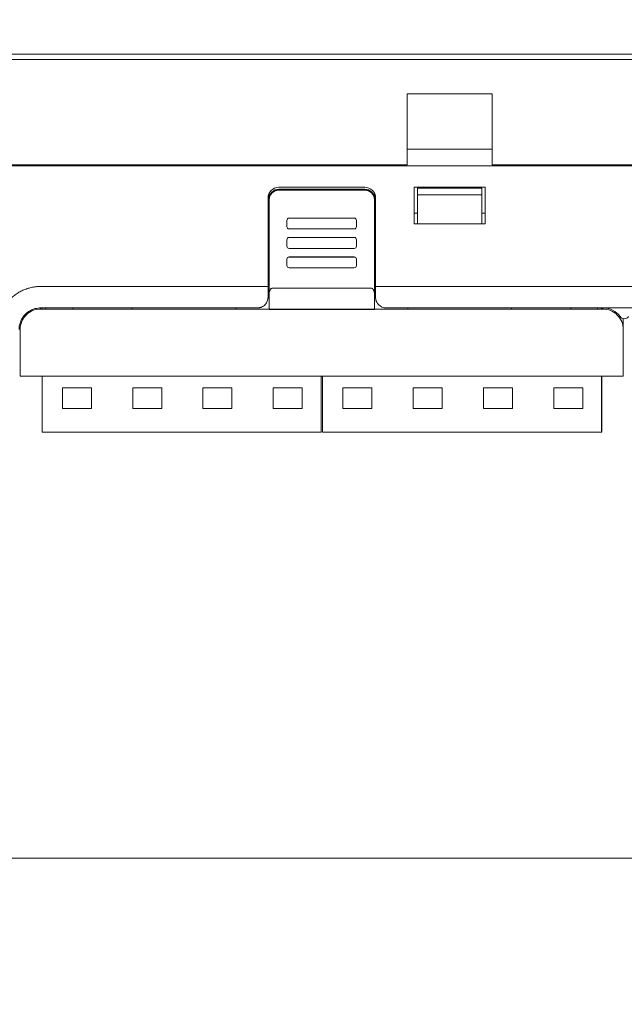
# Model space of a CAD drawing. Header units: millimetres. Extents: x -1114 to 1396, y -630 to 631.
# Tile 206 of 256: x -950 to -894, y 316 to 407. Entities that reach past the tile are written whole.
import ezdxf

# ---------------------------------------------------------------- set-up
doc = ezdxf.new("R2010")
doc.units = ezdxf.units.MM
doc.header["$MEASUREMENT"] = 0

msp = doc.modelspace()

# ---------------------------------------------------------------- linework, layer by layer
at = {"lineweight": 18}
for points, knots in [([(1038.9843, -629.7647), (1038.9843, -629.7647), (-1111.4882, -629.7647), (-1111.4882, -629.7647), (-1111.4882, -629.7647), (-1111.4882, -629.7647), (-1111.4882, 630.7883), (-1111.4882, 630.7883), (-1111.4882, 630.7883), (-1111.4882, 630.7883), (1038.9843, 630.7883), (1038.9843, 630.7883)], [0, 0, 0, 0, 0.3333333, 0.3333333, 0.3333333, 0.3333333, 0.6666667, 0.6666667, 0.6666667, 0.6666667, 1, 1, 1, 1]), ([(-926.3219, 391.4451), (-926.5606, 391.4451), (-926.7895, 391.3504), (-926.9583, 391.1819), (-926.9583, 391.1819), (-927.1271, 391.0133), (-927.2219, 390.7847), (-927.2219, 390.5463)], [0, 0, 0, 0, 0.5, 0.5, 0.5, 0.5, 1, 1, 1, 1]), ([(-927.2219, 390.4719), (-927.2219, 390.5313), (-927.2161, 390.5896), (-927.2046, 390.647), (-927.2046, 390.647), (-927.1989, 390.6757), (-927.1918, 390.7042), (-927.1833, 390.7324), (-927.1833, 390.7324), (-927.1747, 390.7606), (-927.1647, 390.7887), (-927.1534, 390.8159), (-927.1534, 390.8159), (-927.1308, 390.8703), (-927.1032, 390.9219), (-927.0706, 390.9707), (-927.0706, 390.9707), (-927.0624, 390.9829), (-927.054, 390.9949), (-927.0452, 391.0068), (-927.0452, 391.0068), (-927.0364, 391.0187), (-927.0272, 391.0304), (-927.0178, 391.0418), (-927.0178, 391.0418), (-926.999, 391.0647), (-926.9792, 391.0865), (-926.9585, 391.1072), (-926.9585, 391.1072), (-926.917, 391.1487), (-926.8718, 391.1859), (-926.8226, 391.2188), (-926.8226, 391.2188), (-926.8103, 391.227), (-926.7978, 391.2349), (-926.7851, 391.2425), (-926.7851, 391.2425), (-926.7724, 391.2502), (-926.7595, 391.2574), (-926.7466, 391.2644), (-926.7466, 391.2644), (-926.7206, 391.2782), (-926.6941, 391.2908), (-926.667, 391.302), (-926.667, 391.302), (-926.64, 391.3132), (-926.6124, 391.3231), (-926.5842, 391.3317), (-926.5842, 391.3317), (-926.5702, 391.336), (-926.556, 391.3399), (-926.5416, 391.3435), (-926.5416, 391.3435), (-926.5273, 391.3471), (-926.5128, 391.3504), (-926.4982, 391.3533), (-926.4982, 391.3533), (-926.4401, 391.3649), (-926.3813, 391.3707), (-926.3219, 391.3707)], [0, 0, 0, 0, 0.0666667, 0.0666667, 0.0666667, 0.0666667, 0.1333333, 0.1333333, 0.1333333, 0.1333333, 0.2, 0.2, 0.2, 0.2, 0.2666667, 0.2666667, 0.2666667, 0.2666667, 0.3333333, 0.3333333, 0.3333333, 0.3333333, 0.4, 0.4, 0.4, 0.4, 0.4666667, 0.4666667, 0.4666667, 0.4666667, 0.5333333, 0.5333333, 0.5333333, 0.5333333, 0.6, 0.6, 0.6, 0.6, 0.6666667, 0.6666667, 0.6666667, 0.6666667, 0.7333333, 0.7333333, 0.7333333, 0.7333333, 0.8, 0.8, 0.8, 0.8, 0.8666667, 0.8666667, 0.8666667, 0.8666667, 0.9333333, 0.9333333, 0.9333333, 0.9333333, 1, 1, 1, 1]), ([(-917.3003, 390.6286), (-917.3003, 390.8938), (-917.4057, 391.1481), (-917.5932, 391.3357), (-917.5932, 391.3357), (-917.7808, 391.5232), (-918.0351, 391.6286), (-918.3003, 391.6286)], [0, 0, 0, 0, 0.5, 0.5, 0.5, 0.5, 1, 1, 1, 1]), ([(-917.4003, 390.5463), (-917.4003, 390.7847), (-917.4952, 391.0133), (-917.6639, 391.1819), (-917.6639, 391.1819), (-917.8327, 391.3504), (-918.0616, 391.4451), (-918.3003, 391.4451)], [0, 0, 0, 0, 0.5, 0.5, 0.5, 0.5, 1, 1, 1, 1]), ([(-918.3003, 391.3707), (-918.2409, 391.3707), (-918.1825, 391.3649), (-918.125, 391.3535), (-918.125, 391.3535), (-918.0963, 391.3478), (-918.0678, 391.3407), (-918.0395, 391.3321), (-918.0395, 391.3321), (-918.0112, 391.3236), (-917.9832, 391.3136), (-917.9559, 391.3023), (-917.9559, 391.3023), (-917.9015, 391.2798), (-917.8498, 391.2522), (-917.8009, 391.2196), (-917.8009, 391.2196), (-917.7887, 391.2115), (-917.7766, 391.203), (-917.7647, 391.1942), (-917.7647, 391.1942), (-917.7529, 391.1855), (-917.7411, 391.1763), (-917.7297, 391.1669), (-917.7297, 391.1669), (-917.7067, 391.1482), (-917.6849, 391.1284), (-917.6642, 391.1077), (-917.6642, 391.1077), (-917.6227, 391.0663), (-917.5854, 391.0211), (-917.5525, 390.972), (-917.5525, 390.972), (-917.5443, 390.9597), (-917.5363, 390.9472), (-917.5287, 390.9345), (-917.5287, 390.9345), (-917.5211, 390.9218), (-917.5138, 390.909), (-917.5068, 390.896), (-917.5068, 390.896), (-917.4929, 390.8701), (-917.4804, 390.8436), (-917.4691, 390.8166), (-917.4691, 390.8166), (-917.4579, 390.7896), (-917.448, 390.7621), (-917.4394, 390.7339), (-917.4394, 390.7339), (-917.4351, 390.7199), (-917.4312, 390.7057), (-917.4276, 390.6914), (-917.4276, 390.6914), (-917.424, 390.677), (-917.4207, 390.6625), (-917.4178, 390.648), (-917.4178, 390.648), (-917.4062, 390.59), (-917.4003, 390.5313), (-917.4003, 390.4719)], [0, 0, 0, 0, 0.0666667, 0.0666667, 0.0666667, 0.0666667, 0.1333333, 0.1333333, 0.1333333, 0.1333333, 0.2, 0.2, 0.2, 0.2, 0.2666667, 0.2666667, 0.2666667, 0.2666667, 0.3333333, 0.3333333, 0.3333333, 0.3333333, 0.4, 0.4, 0.4, 0.4, 0.4666667, 0.4666667, 0.4666667, 0.4666667, 0.5333333, 0.5333333, 0.5333333, 0.5333333, 0.6, 0.6, 0.6, 0.6, 0.6666667, 0.6666667, 0.6666667, 0.6666667, 0.7333333, 0.7333333, 0.7333333, 0.7333333, 0.8, 0.8, 0.8, 0.8, 0.8666667, 0.8666667, 0.8666667, 0.8666667, 0.9333333, 0.9333333, 0.9333333, 0.9333333, 1, 1, 1, 1]), ([(-925.3681, 388.7461), (-925.4211, 388.7461), (-925.472, 388.7251), (-925.5095, 388.6876), (-925.5095, 388.6876), (-925.547, 388.6501), (-925.5681, 388.5993), (-925.5681, 388.5464)], [0, 0, 0, 0, 0.5, 0.5, 0.5, 0.5, 1, 1, 1, 1]), ([(-919.0933, 388.5464), (-919.0933, 388.5993), (-919.1144, 388.6501), (-919.1519, 388.6876), (-919.1519, 388.6876), (-919.1894, 388.7251), (-919.2402, 388.7461), (-919.2933, 388.7461)], [0, 0, 0, 0, 0.5, 0.5, 0.5, 0.5, 1, 1, 1, 1]), ([(-925.5681, 387.9472), (-925.5681, 387.8942), (-925.547, 387.8434), (-925.5095, 387.806), (-925.5095, 387.806), (-925.472, 387.7685), (-925.4211, 387.7475), (-925.3681, 387.7475)], [0, 0, 0, 0, 0.5, 0.5, 0.5, 0.5, 1, 1, 1, 1]), ([(-919.2933, 387.7475), (-919.2402, 387.7475), (-919.1894, 387.7685), (-919.1519, 387.806), (-919.1519, 387.806), (-919.1144, 387.8434), (-919.0933, 387.8942), (-919.0933, 387.9472)], [0, 0, 0, 0, 0.5, 0.5, 0.5, 0.5, 1, 1, 1, 1]), ([(-925.368, 386.9558), (-925.4211, 386.9558), (-925.472, 386.9348), (-925.5095, 386.8973), (-925.5095, 386.8973), (-925.547, 386.8599), (-925.5681, 386.8091), (-925.5681, 386.7561)], [0, 0, 0, 0, 0.5, 0.5, 0.5, 0.5, 1, 1, 1, 1]), ([(-925.3681, 386.9392), (-925.4211, 386.9392), (-925.472, 386.9181), (-925.5095, 386.8807), (-925.5095, 386.8807), (-925.547, 386.8432), (-925.5681, 386.7924), (-925.5681, 386.7394)], [0, 0, 0, 0, 0.5, 0.5, 0.5, 0.5, 1, 1, 1, 1]), ([(-925.5681, 386.1402), (-925.5681, 386.0873), (-925.547, 386.0365), (-925.5095, 385.999), (-925.5095, 385.999), (-925.472, 385.9616), (-925.4211, 385.9405), (-925.3681, 385.9405)], [0, 0, 0, 0, 0.5, 0.5, 0.5, 0.5, 1, 1, 1, 1]), ([(-919.0933, 386.7394), (-919.0933, 386.7924), (-919.1144, 386.8432), (-919.1519, 386.8807), (-919.1519, 386.8807), (-919.1894, 386.9181), (-919.2402, 386.9392), (-919.2933, 386.9392)], [0, 0, 0, 0, 0.5, 0.5, 0.5, 0.5, 1, 1, 1, 1]), ([(-919.2933, 385.9405), (-919.2402, 385.9405), (-919.1894, 385.9616), (-919.1519, 385.999), (-919.1519, 385.999), (-919.1144, 386.0365), (-919.0933, 386.0873), (-919.0933, 386.1402)], [0, 0, 0, 0, 0.5, 0.5, 0.5, 0.5, 1, 1, 1, 1]), ([(-925.3681, 385.1489), (-925.4211, 385.1489), (-925.472, 385.1278), (-925.5095, 385.0904), (-925.5095, 385.0904), (-925.547, 385.0529), (-925.5681, 385.0021), (-925.5681, 384.9492)], [0, 0, 0, 0, 0.5, 0.5, 0.5, 0.5, 1, 1, 1, 1]), ([(-925.3681, 385.1322), (-925.4211, 385.1322), (-925.472, 385.1112), (-925.5095, 385.0737), (-925.5095, 385.0737), (-925.547, 385.0362), (-925.5681, 384.9854), (-925.5681, 384.9325)], [0, 0, 0, 0, 0.5, 0.5, 0.5, 0.5, 1, 1, 1, 1]), ([(-925.5681, 384.3333), (-925.5681, 384.2803), (-925.547, 384.2295), (-925.5095, 384.1921), (-925.5095, 384.1921), (-925.472, 384.1546), (-925.4211, 384.1336), (-925.3681, 384.1336)], [0, 0, 0, 0, 0.5, 0.5, 0.5, 0.5, 1, 1, 1, 1]), ([(-919.0933, 384.9325), (-919.0933, 384.9854), (-919.1144, 385.0362), (-919.1519, 385.0737), (-919.1519, 385.0737), (-919.1894, 385.1112), (-919.2402, 385.1322), (-919.2933, 385.1322)], [0, 0, 0, 0, 0.5, 0.5, 0.5, 0.5, 1, 1, 1, 1]), ([(-919.2933, 384.1336), (-919.2402, 384.1336), (-919.1894, 384.1546), (-919.1519, 384.1921), (-919.1519, 384.1921), (-919.1144, 384.2295), (-919.0933, 384.2803), (-919.0933, 384.3333)], [0, 0, 0, 0, 0.5, 0.5, 0.5, 0.5, 1, 1, 1, 1]), ([(-952.4533, 379.1396), (-952.4272, 379.2766), (-952.394, 379.411), (-952.3541, 379.5429), (-952.3541, 379.5429), (-952.3142, 379.6748), (-952.2676, 379.8042), (-952.2145, 379.9312), (-952.2145, 379.9312), (-952.1613, 380.0581), (-952.1015, 380.1826), (-952.035, 380.3045), (-952.035, 380.3045), (-952.0017, 380.3654), (-951.9666, 380.4259), (-951.9303, 380.4851), (-951.9303, 380.4851), (-951.8939, 380.5442), (-951.8561, 380.6022), (-951.8169, 380.6591), (-951.8169, 380.6591), (-951.6602, 380.8865), (-951.4815, 381.0955), (-951.2807, 381.2861), (-951.2807, 381.2861), (-951.2305, 381.3337), (-951.1789, 381.3802), (-951.1259, 381.4255), (-951.1259, 381.4255), (-951.0729, 381.4708), (-951.0189, 381.5146), (-950.964, 381.5568), (-950.964, 381.5568), (-950.8543, 381.6412), (-950.7408, 381.7195), (-950.6238, 381.7918), (-950.6238, 381.7918), (-950.5067, 381.864), (-950.3861, 381.9302), (-950.2617, 381.9903), (-950.2617, 381.9903), (-950.1996, 382.0203), (-950.1364, 382.0487), (-950.0724, 382.0756), (-950.0724, 382.0756), (-950.0083, 382.1025), (-949.9432, 382.1278), (-949.8778, 382.1512), (-949.8778, 382.1512), (-949.7469, 382.1981), (-949.6147, 382.2379), (-949.481, 382.2708), (-949.481, 382.2708), (-949.3474, 382.3037), (-949.2123, 382.3298), (-949.0759, 382.3491), (-949.0759, 382.3491), (-949.0418, 382.3539), (-949.0076, 382.3583), (-948.9733, 382.3622), (-948.9733, 382.3622), (-948.939, 382.3661), (-948.9046, 382.3694), (-948.8701, 382.3722), (-948.8701, 382.3722), (-948.801, 382.3777), (-948.7316, 382.3812), (-948.6618, 382.3835), (-948.6618, 382.3835), (-948.5921, 382.3857), (-948.5224, 382.3867), (-948.4526, 382.3873), (-948.4526, 382.3873), (-948.3829, 382.3878), (-948.3131, 382.3879), (-948.2434, 382.3878), (-948.2434, 382.3878), (-948.1737, 382.3877), (-948.1039, 382.3874), (-948.0342, 382.3871), (-948.0342, 382.3871), (-947.9644, 382.3867), (-947.8947, 382.3865), (-947.825, 382.3864), (-947.825, 382.3864), (-947.6855, 382.3862), (-947.546, 382.3862), (-947.4065, 382.3862), (-947.4065, 382.3862), (-945.1749, 382.3863), (-942.9433, 382.3864), (-940.7117, 382.3864), (-940.7117, 382.3864), (-936.2484, 382.3866), (-931.7851, 382.3867), (-927.3219, 382.3867)], [0, 0, 0, 0, 0.0416667, 0.0416667, 0.0416667, 0.0416667, 0.0833333, 0.0833333, 0.0833333, 0.0833333, 0.125, 0.125, 0.125, 0.125, 0.1666667, 0.1666667, 0.1666667, 0.1666667, 0.2083333, 0.2083333, 0.2083333, 0.2083333, 0.25, 0.25, 0.25, 0.25, 0.2916667, 0.2916667, 0.2916667, 0.2916667, 0.3333333, 0.3333333, 0.3333333, 0.3333333, 0.375, 0.375, 0.375, 0.375, 0.4166667, 0.4166667, 0.4166667, 0.4166667, 0.4583333, 0.4583333, 0.4583333, 0.4583333, 0.5, 0.5, 0.5, 0.5, 0.5416667, 0.5416667, 0.5416667, 0.5416667, 0.5833333, 0.5833333, 0.5833333, 0.5833333, 0.625, 0.625, 0.625, 0.625, 0.6666667, 0.6666667, 0.6666667, 0.6666667, 0.7083333, 0.7083333, 0.7083333, 0.7083333, 0.75, 0.75, 0.75, 0.75, 0.7916667, 0.7916667, 0.7916667, 0.7916667, 0.8333333, 0.8333333, 0.8333333, 0.8333333, 0.875, 0.875, 0.875, 0.875, 0.9166667, 0.9166667, 0.9166667, 0.9166667, 0.9583333, 0.9583333, 0.9583333, 0.9583333, 1, 1, 1, 1]), ([(-926.9219, 382.2256), (-926.9324, 382.225), (-926.9429, 382.2243), (-926.9532, 382.2224), (-926.9532, 382.2224), (-926.9638, 382.2204), (-926.9741, 382.2171), (-926.984, 382.213), (-926.984, 382.213), (-926.9947, 382.2085), (-927.0048, 382.2032), (-927.0143, 382.1972), (-927.0143, 382.1972), (-927.0269, 382.1893), (-927.0386, 382.1801), (-927.0494, 382.1703), (-927.0494, 382.1703), (-927.0614, 382.1593), (-927.0724, 382.1474), (-927.0824, 382.135), (-927.0824, 382.135), (-927.1203, 382.0884), (-927.1463, 382.0349), (-927.1664, 381.9802), (-927.1664, 381.9802), (-927.1857, 381.9277), (-927.1997, 381.8741), (-927.208, 381.8198), (-927.208, 381.8198), (-927.217, 381.7611), (-927.2195, 381.7016), (-927.2219, 381.6421)], [0, 0, 0, 0, 0.125, 0.125, 0.125, 0.125, 0.25, 0.25, 0.25, 0.25, 0.375, 0.375, 0.375, 0.375, 0.5, 0.5, 0.5, 0.5, 0.625, 0.625, 0.625, 0.625, 0.75, 0.75, 0.75, 0.75, 0.875, 0.875, 0.875, 0.875, 1, 1, 1, 1]), ([(-917.4003, 381.6422), (-917.4003, 381.6996), (-917.4046, 381.7564), (-917.4134, 381.8125), (-917.4134, 381.8125), (-917.4178, 381.8405), (-917.4233, 381.8684), (-917.4302, 381.8961), (-917.4302, 381.8961), (-917.4371, 381.9237), (-917.4453, 381.9512), (-917.4551, 381.9784), (-917.4551, 381.9784), (-917.4601, 381.992), (-917.4654, 382.0056), (-917.4713, 382.019), (-917.4713, 382.019), (-917.4771, 382.0325), (-917.4835, 382.0459), (-917.4904, 382.0591), (-917.4904, 382.0591), (-917.4973, 382.0722), (-917.5048, 382.0851), (-917.5129, 382.0977), (-917.5129, 382.0977), (-917.521, 382.1104), (-917.5298, 382.1227), (-917.5393, 382.1345), (-917.5393, 382.1345), (-917.5489, 382.1463), (-917.5591, 382.1576), (-917.5704, 382.1681), (-917.5704, 382.1681), (-917.5761, 382.1734), (-917.582, 382.1785), (-917.5882, 382.1834), (-917.5882, 382.1834), (-917.5944, 382.1882), (-917.6009, 382.1928), (-917.6076, 382.1971), (-917.6076, 382.1971), (-917.6143, 382.2013), (-917.6213, 382.2052), (-917.6286, 382.2087), (-917.6286, 382.2087), (-917.6359, 382.2122), (-917.6435, 382.2153), (-917.6513, 382.2178), (-917.6513, 382.2178), (-917.6591, 382.2203), (-917.6671, 382.2223), (-917.6753, 382.2236), (-917.6753, 382.2236), (-917.6835, 382.225), (-917.6919, 382.2257), (-917.7003, 382.2257)], [0, 0, 0, 0, 0.0714286, 0.0714286, 0.0714286, 0.0714286, 0.1428571, 0.1428571, 0.1428571, 0.1428571, 0.2142857, 0.2142857, 0.2142857, 0.2142857, 0.2857143, 0.2857143, 0.2857143, 0.2857143, 0.3571429, 0.3571429, 0.3571429, 0.3571429, 0.4285714, 0.4285714, 0.4285714, 0.4285714, 0.5, 0.5, 0.5, 0.5, 0.5714286, 0.5714286, 0.5714286, 0.5714286, 0.6428571, 0.6428571, 0.6428571, 0.6428571, 0.7142857, 0.7142857, 0.7142857, 0.7142857, 0.7857143, 0.7857143, 0.7857143, 0.7857143, 0.8571429, 0.8571429, 0.8571429, 0.8571429, 0.9285714, 0.9285714, 0.9285714, 0.9285714, 1, 1, 1, 1]), ([(-917.4003, 381.6422), (-917.4003, 381.1885), (-917.4003, 380.7349), (-917.4003, 380.2811), (-917.4003, 380.2811), (-917.4003, 380.2811), (-917.4003, 380.2811), (-917.4003, 380.2811)], [0, 0, 0, 0, 0.5, 0.5, 0.5, 0.5, 1, 1, 1, 1]), ([(-917.3003, 381.3869), (-917.3003, 381.3925), (-917.3003, 381.398), (-917.3003, 381.4036), (-917.3003, 381.4036), (-917.3003, 381.7311), (-917.3003, 382.0585), (-917.3003, 382.386)], [0, 0, 0, 0, 0.5, 0.5, 0.5, 0.5, 1, 1, 1, 1]), ([(-928.3219, 380.3869), (-928.2941, 380.3875), (-928.2663, 380.3881), (-928.2387, 380.3902), (-928.2387, 380.3902), (-928.2113, 380.3923), (-928.184, 380.3958), (-928.1569, 380.4003), (-928.1569, 380.4003), (-928.1299, 380.4049), (-928.103, 380.4105), (-928.0766, 380.4172), (-928.0766, 380.4172), (-928.0499, 380.424), (-928.0235, 380.4319), (-927.9976, 380.4408), (-927.9976, 380.4408), (-927.9713, 380.4499), (-927.9454, 380.46), (-927.9201, 380.4711), (-927.9201, 380.4711), (-927.8586, 380.4981), (-927.8001, 380.531), (-927.7462, 380.5689), (-927.7462, 380.5689), (-927.6911, 380.6077), (-927.6408, 380.6517), (-927.5955, 380.6996), (-927.5955, 380.6996), (-927.5511, 380.7465), (-927.5115, 380.7971), (-927.4776, 380.8506), (-927.4776, 380.8506), (-927.4431, 380.905), (-927.4145, 380.9623), (-927.3911, 381.0214), (-927.3911, 381.0214), (-927.3679, 381.0798), (-927.3499, 381.1399), (-927.3392, 381.2008), (-927.3392, 381.2008), (-927.3284, 381.2623), (-927.3252, 381.3246), (-927.3219, 381.3869)], [0, 0, 0, 0, 0.0909091, 0.0909091, 0.0909091, 0.0909091, 0.1818182, 0.1818182, 0.1818182, 0.1818182, 0.2727273, 0.2727273, 0.2727273, 0.2727273, 0.3636364, 0.3636364, 0.3636364, 0.3636364, 0.4545455, 0.4545455, 0.4545455, 0.4545455, 0.5454545, 0.5454545, 0.5454545, 0.5454545, 0.6363636, 0.6363636, 0.6363636, 0.6363636, 0.7272727, 0.7272727, 0.7272727, 0.7272727, 0.8181818, 0.8181818, 0.8181818, 0.8181818, 0.9090909, 0.9090909, 0.9090909, 0.9090909, 1, 1, 1, 1]), ([(-917.3003, 381.3869), (-917.3003, 381.3243), (-917.2945, 381.2626), (-917.283, 381.2017), (-917.283, 381.2017), (-917.2773, 381.1713), (-917.2702, 381.1411), (-917.2615, 381.1111), (-917.2615, 381.1111), (-917.2529, 381.0811), (-917.2429, 381.0513), (-917.2313, 381.0217), (-917.2313, 381.0217), (-917.2081, 380.9627), (-917.1796, 380.9063), (-917.1457, 380.8527), (-917.1457, 380.8527), (-917.1288, 380.8259), (-917.1105, 380.7997), (-917.0908, 380.7743), (-917.0908, 380.7743), (-917.0711, 380.7489), (-917.0499, 380.7241), (-917.0273, 380.7002), (-917.0273, 380.7002), (-916.9821, 380.6524), (-916.9326, 380.6093), (-916.8786, 380.571), (-916.8786, 380.571), (-916.8516, 380.5519), (-916.8235, 380.534), (-916.7942, 380.5173), (-916.7942, 380.5173), (-916.7796, 380.509), (-916.7647, 380.501), (-916.7494, 380.4934), (-916.7494, 380.4934), (-916.7342, 380.4857), (-916.7186, 380.4784), (-916.703, 380.4715), (-916.703, 380.4715), (-916.6404, 380.444), (-916.5754, 380.423), (-916.5081, 380.4087), (-916.5081, 380.4087), (-916.4745, 380.4015), (-916.4402, 380.3961), (-916.4053, 380.3924), (-916.4053, 380.3924), (-916.3705, 380.3887), (-916.3355, 380.3869), (-916.3003, 380.3869)], [0, 0, 0, 0, 0.0769231, 0.0769231, 0.0769231, 0.0769231, 0.1538462, 0.1538462, 0.1538462, 0.1538462, 0.2307692, 0.2307692, 0.2307692, 0.2307692, 0.3076923, 0.3076923, 0.3076923, 0.3076923, 0.3846154, 0.3846154, 0.3846154, 0.3846154, 0.4615385, 0.4615385, 0.4615385, 0.4615385, 0.5384615, 0.5384615, 0.5384615, 0.5384615, 0.6153846, 0.6153846, 0.6153846, 0.6153846, 0.6923077, 0.6923077, 0.6923077, 0.6923077, 0.7692308, 0.7692308, 0.7692308, 0.7692308, 0.8461538, 0.8461538, 0.8461538, 0.8461538, 0.9230769, 0.9230769, 0.9230769, 0.9230769, 1, 1, 1, 1]), ([(-950.5247, 378.3869), (-950.5242, 378.4181), (-950.5238, 378.4493), (-950.5225, 378.4805), (-950.5225, 378.4805), (-950.521, 378.5148), (-950.5184, 378.5491), (-950.515, 378.5833), (-950.515, 378.5833), (-950.5085, 378.6481), (-950.499, 378.7126), (-950.4863, 378.7765), (-950.4863, 378.7765), (-950.4609, 378.905), (-950.4226, 379.0312), (-950.3724, 379.1522), (-950.3724, 379.1522), (-950.3474, 379.2125), (-950.3195, 379.2716), (-950.2888, 379.3291), (-950.2888, 379.3291), (-950.2581, 379.3866), (-950.2246, 379.4425), (-950.1884, 379.4967), (-950.1884, 379.4967), (-950.1157, 379.6058), (-950.0321, 379.7078), (-949.9394, 379.8006), (-949.9394, 379.8006), (-949.8471, 379.8929), (-949.7459, 379.9761), (-949.6374, 380.0487), (-949.6374, 380.0487), (-949.5286, 380.1216), (-949.4125, 380.1838), (-949.2917, 380.2339), (-949.2917, 380.2339), (-949.2361, 380.257), (-949.1795, 380.2776), (-949.1221, 380.2955), (-949.1221, 380.2955), (-949.0546, 380.3167), (-948.9859, 380.3342), (-948.9165, 380.3481), (-948.9165, 380.3481), (-948.8206, 380.3673), (-948.7233, 380.3796), (-948.6257, 380.3841), (-948.6257, 380.3841), (-948.592, 380.3856), (-948.5583, 380.3862), (-948.5247, 380.3869)], [0, 0, 0, 0, 0.0769231, 0.0769231, 0.0769231, 0.0769231, 0.1538462, 0.1538462, 0.1538462, 0.1538462, 0.2307692, 0.2307692, 0.2307692, 0.2307692, 0.3076923, 0.3076923, 0.3076923, 0.3076923, 0.3846154, 0.3846154, 0.3846154, 0.3846154, 0.4615385, 0.4615385, 0.4615385, 0.4615385, 0.5384615, 0.5384615, 0.5384615, 0.5384615, 0.6153846, 0.6153846, 0.6153846, 0.6153846, 0.6923077, 0.6923077, 0.6923077, 0.6923077, 0.7692308, 0.7692308, 0.7692308, 0.7692308, 0.8461538, 0.8461538, 0.8461538, 0.8461538, 0.9230769, 0.9230769, 0.9230769, 0.9230769, 1, 1, 1, 1]), ([(-948.5247, 380.287), (-949.0286, 380.287), (-949.5119, 380.0869), (-949.8682, 379.7305), (-949.8682, 379.7305), (-950.2245, 379.3742), (-950.4247, 378.891), (-950.4247, 378.387)], [0, 0, 0, 0, 0.5, 0.5, 0.5, 0.5, 1, 1, 1, 1]), ([(-948.5247, 380.3872), (-948.4364, 380.3883), (-948.3492, 380.3867), (-948.2638, 380.3865), (-948.2638, 380.3865), (-948.1783, 380.3863), (-948.0929, 380.3866), (-947.9993, 380.3868), (-947.9993, 380.3868), (-947.9056, 380.387), (-947.8032, 380.3871), (-947.6983, 380.3871), (-947.6983, 380.3871), (-947.5934, 380.3871), (-947.4868, 380.3871), (-947.3809, 380.3871), (-947.3809, 380.3871), (-946.9572, 380.3871), (-946.5335, 380.3871), (-946.1098, 380.3871), (-946.1098, 380.3871), (-945.2624, 380.3871), (-944.4151, 380.387), (-943.5678, 380.387), (-943.5678, 380.387), (-941.8733, 380.387), (-940.1789, 380.387), (-938.4848, 380.387), (-938.4848, 380.387), (-935.0965, 380.3869), (-931.7089, 380.3869), (-928.3219, 380.3869)], [0, 0, 0, 0, 0.125, 0.125, 0.125, 0.125, 0.25, 0.25, 0.25, 0.25, 0.375, 0.375, 0.375, 0.375, 0.5, 0.5, 0.5, 0.5, 0.625, 0.625, 0.625, 0.625, 0.75, 0.75, 0.75, 0.75, 0.875, 0.875, 0.875, 0.875, 1, 1, 1, 1]), ([(-894.2191, 378.387), (-894.2191, 378.891), (-894.4193, 379.3742), (-894.7756, 379.7305), (-894.7756, 379.7305), (-895.1319, 380.0869), (-895.6152, 380.287), (-896.1191, 380.287)], [0, 0, 0, 0, 0.5, 0.5, 0.5, 0.5, 1, 1, 1, 1]), ([(-894.5191, 379.5871), (-894.4247, 379.4611), (-894.2765, 379.3871), (-894.1191, 379.3871), (-894.1191, 379.3871), (-893.9617, 379.3871), (-893.8135, 379.4611), (-893.7191, 379.5871)], [0, 0, 0, 0, 0.5, 0.5, 0.5, 0.5, 1, 1, 1, 1])]:
    msp.add_open_spline(points, degree=3, knots=knots, dxfattribs=at)
for points in [[(-990.3944, 404.0369), (-990.3944, 404.0369), (-834.3944, 404.0369), (-834.3944, 404.0369)], [(-834.3944, 403.5369), (-834.3944, 403.5369), (-990.3944, 403.5369), (-990.3944, 403.5369)], [(-914.3444, 393.7315), (-914.3444, 393.7315), (-914.3444, 400.33), (-914.3444, 400.33)], [(-906.4444, 400.33), (-906.4444, 400.33), (-914.3444, 400.33), (-914.3444, 400.33)], [(-906.4444, 400.33), (-906.4444, 400.33), (-906.4444, 393.7315), (-906.4444, 393.7315)], [(-906.4444, 395.1872), (-906.4444, 395.1872), (-914.3444, 395.1872), (-914.3444, 395.1872)], [(-834.3944, 393.6315), (-834.3944, 393.6315), (-990.3944, 393.6315), (-990.3944, 393.6315)], [(-914.3444, 393.7315), (-914.3444, 393.7315), (-971.4444, 393.7315), (-971.4444, 393.7315)], [(-929.3219, 393.6314), (-929.3219, 393.6314), (-929.3219, 393.7315), (-929.3219, 393.7315)], [(-928.8219, 393.6315), (-928.8219, 393.6315), (-928.8219, 393.7315), (-928.8219, 393.7315)], [(-927.3434, 393.6315), (-927.3434, 393.6315), (-927.3434, 393.7315), (-927.3434, 393.7315)], [(-927.2219, 393.7315), (-927.2219, 393.7315), (-927.2219, 393.6315), (-927.2219, 393.6315)], [(-925.3219, 393.7315), (-925.3219, 393.7315), (-925.3219, 393.6315), (-925.3219, 393.6315)], [(-919.3219, 393.6315), (-919.3219, 393.6315), (-919.3219, 393.7315), (-919.3219, 393.7315)], [(-917.4003, 393.7315), (-917.4003, 393.7315), (-917.4003, 393.6316), (-917.4003, 393.6316)], [(-917.3003, 393.6315), (-917.3003, 393.6315), (-917.3003, 393.7315), (-917.3003, 393.7315)], [(-915.8219, 393.6315), (-915.8219, 393.6315), (-915.8219, 393.7315), (-915.8219, 393.7315)], [(-915.3219, 393.7315), (-915.3219, 393.7315), (-915.3219, 393.6314), (-915.3219, 393.6314)], [(-856.8444, 393.7315), (-856.8444, 393.7315), (-906.4444, 393.7315), (-906.4444, 393.7315)], [(-913.6944, 391.6315), (-913.6944, 391.6315), (-907.0944, 391.6315), (-907.0944, 391.6315)], [(-913.6944, 388.2315), (-913.6944, 388.2315), (-913.6944, 391.6315), (-913.6944, 391.6315)], [(-907.0944, 391.6315), (-907.0944, 391.6315), (-907.0944, 388.2315), (-907.0944, 388.2315)], [(-926.3219, 391.6286), (-926.8742, 391.6286), (-927.3219, 391.1808), (-927.3219, 390.6286)], [(-927.2219, 391.0645), (-927.2219, 391.0645), (-927.2219, 390.5463), (-927.2219, 390.5463)], [(-926.3219, 391.355), (-926.813, 391.355), (-927.2134, 390.9618), (-927.2218, 390.4714)], [(-926.3219, 391.6286), (-926.3219, 391.6286), (-918.3003, 391.6286), (-918.3003, 391.6286)], [(-926.3219, 391.4451), (-926.3219, 391.4451), (-918.3003, 391.4451), (-918.3003, 391.4451)], [(-926.3219, 391.355), (-926.3219, 391.355), (-918.3003, 391.355), (-918.3003, 391.355)], [(-917.4005, 390.4714), (-917.4088, 390.9618), (-917.8092, 391.355), (-918.3003, 391.355)], [(-917.4003, 391.0645), (-917.4003, 391.0645), (-917.4003, 390.5463), (-917.4003, 390.5463)], [(-913.3944, 390.9315), (-913.3944, 390.9315), (-913.3944, 391.5315), (-913.3944, 391.5315)], [(-913.3944, 391.5315), (-913.3944, 391.5315), (-907.3944, 391.5315), (-907.3944, 391.5315)], [(-913.3944, 390.9315), (-913.3944, 390.9315), (-913.3944, 388.8439), (-913.3944, 388.8439)], [(-907.3944, 390.9315), (-907.3944, 390.9315), (-913.3944, 390.9315), (-913.3944, 390.9315)], [(-907.3944, 391.5315), (-907.3944, 391.5315), (-907.3944, 390.9315), (-907.3944, 390.9315)], [(-907.3944, 388.8439), (-907.3944, 388.8439), (-907.3944, 390.9315), (-907.3944, 390.9315)], [(-927.3219, 382.3867), (-927.3219, 382.3867), (-927.3219, 390.6286), (-927.3219, 390.6286)], [(-927.2219, 390.4719), (-927.2219, 390.4719), (-927.2219, 390.5463), (-927.2219, 390.5463)], [(-927.2219, 390.4719), (-927.2219, 390.4719), (-927.2219, 390.5463), (-927.2219, 390.5463)], [(-927.2219, 381.6421), (-927.2219, 381.6421), (-927.2219, 390.4719), (-927.2219, 390.4719)], [(-927.2219, 381.6489), (-927.2219, 381.6489), (-927.2219, 390.4718), (-927.2219, 390.4718)], [(-917.4003, 390.5463), (-917.4003, 390.5463), (-917.4003, 390.4719), (-917.4003, 390.4719)], [(-917.4003, 390.4719), (-917.4003, 390.4719), (-917.4003, 381.6422), (-917.4003, 381.6422)], [(-917.4003, 390.4718), (-917.4003, 390.4718), (-917.4003, 381.6491), (-917.4003, 381.6491)], [(-917.3003, 382.3868), (-917.3003, 382.3868), (-917.3003, 390.6286), (-917.3003, 390.6286)], [(-913.6944, 389.2315), (-913.6944, 389.2315), (-913.3944, 389.2315), (-913.3944, 389.2315)], [(-907.3944, 389.2315), (-907.3944, 389.2315), (-907.0942, 389.2315), (-907.0942, 389.2315)], [(-925.3681, 388.7628), (-925.4785, 388.7628), (-925.5681, 388.6734), (-925.5681, 388.5631)], [(-925.5681, 388.5464), (-925.5681, 388.5464), (-925.5681, 388.563), (-925.5681, 388.563)], [(-925.5681, 388.5464), (-925.5681, 388.5464), (-925.5681, 388.563), (-925.5681, 388.563)], [(-925.5681, 387.9472), (-925.5681, 387.9472), (-925.5681, 388.5464), (-925.5681, 388.5464)], [(-919.2933, 388.7628), (-919.2933, 388.7628), (-925.3681, 388.7628), (-925.3681, 388.7628)], [(-925.3681, 388.7461), (-925.3681, 388.7461), (-919.2933, 388.7461), (-919.2933, 388.7461)], [(-919.0933, 388.5631), (-919.0933, 388.6734), (-919.1828, 388.7628), (-919.2933, 388.7628)], [(-919.0933, 388.563), (-919.0933, 388.563), (-919.0933, 388.5464), (-919.0933, 388.5464)], [(-919.0933, 388.5464), (-919.0933, 388.5464), (-919.0933, 388.563), (-919.0933, 388.563)], [(-919.0933, 388.5464), (-919.0933, 388.5464), (-919.0933, 387.9472), (-919.0933, 387.9472)], [(-907.0944, 388.2315), (-907.0944, 388.2315), (-913.6944, 388.2315), (-913.6944, 388.2315)], [(-913.3944, 388.2315), (-913.3944, 388.2315), (-913.3944, 388.8439), (-913.3944, 388.8439)], [(-907.3944, 388.8439), (-907.3944, 388.8439), (-907.3944, 388.2315), (-907.3944, 388.2315)], [(-919.2933, 387.7475), (-919.2933, 387.7475), (-925.3681, 387.7475), (-925.3681, 387.7475)], [(-925.5681, 386.7394), (-925.5681, 386.7394), (-925.5681, 386.7561), (-925.5681, 386.7561)], [(-925.5681, 386.1402), (-925.5681, 386.1402), (-925.5681, 386.7394), (-925.5681, 386.7394)], [(-925.3681, 386.9392), (-925.3681, 386.9392), (-919.2933, 386.9392), (-919.2933, 386.9392)], [(-919.2933, 386.9558), (-919.2933, 386.9558), (-925.368, 386.9558), (-925.368, 386.9558)], [(-919.0933, 386.7561), (-919.0933, 386.8664), (-919.1828, 386.9558), (-919.2933, 386.9558)], [(-919.0933, 386.7561), (-919.0933, 386.7561), (-919.0933, 386.7394), (-919.0933, 386.7394)], [(-919.0933, 386.7394), (-919.0933, 386.7394), (-919.0933, 386.7561), (-919.0933, 386.7561)], [(-919.0933, 386.7394), (-919.0933, 386.7394), (-919.0933, 386.1402), (-919.0933, 386.1402)], [(-919.2933, 385.9405), (-919.2933, 385.9405), (-925.3681, 385.9405), (-925.3681, 385.9405)], [(-925.5681, 384.9325), (-925.5681, 384.9325), (-925.5681, 384.9492), (-925.5681, 384.9492)], [(-925.5681, 384.3333), (-925.5681, 384.3333), (-925.5681, 384.9325), (-925.5681, 384.9325)], [(-919.2933, 385.1489), (-919.2933, 385.1489), (-925.3681, 385.1489), (-925.3681, 385.1489)], [(-925.3681, 385.1322), (-925.3681, 385.1322), (-919.2933, 385.1322), (-919.2933, 385.1322)], [(-919.0933, 384.9492), (-919.0933, 385.0595), (-919.1828, 385.1489), (-919.2933, 385.1489)], [(-919.0933, 384.9325), (-919.0933, 384.9325), (-919.0933, 384.9492), (-919.0933, 384.9492)], [(-919.0933, 384.9491), (-919.0933, 384.9491), (-919.0933, 384.9325), (-919.0933, 384.9325)], [(-919.0933, 384.9325), (-919.0933, 384.9325), (-919.0933, 384.3333), (-919.0933, 384.3333)], [(-919.2933, 384.1336), (-919.2933, 384.1336), (-925.3681, 384.1336), (-925.3681, 384.1336)], [(-927.2218, 382.445), (-927.2218, 382.445), (-927.3219, 382.445), (-927.3219, 382.445)], [(-927.3219, 381.3869), (-927.3219, 381.7201), (-927.3219, 382.0534), (-927.3219, 382.3867)], [(-927.3219, 381.945), (-927.3219, 381.945), (-927.2217, 381.945), (-927.2217, 381.945)], [(-927.2219, 380.2811), (-927.2219, 380.7348), (-927.2219, 381.1884), (-927.2219, 381.6421)], [(-917.7003, 382.2257), (-917.7003, 382.2257), (-926.9219, 382.2256), (-926.9219, 382.2256)], [(-917.3003, 382.445), (-917.3003, 382.445), (-917.4004, 382.445), (-917.4004, 382.445)], [(-917.4004, 381.945), (-917.4004, 381.945), (-917.3005, 381.945), (-917.3005, 381.945)], [(-917.4004, 381.787), (-917.4004, 381.787), (-917.3004, 381.787), (-917.3004, 381.787)], [(-917.3219, 381.3869), (-917.3219, 381.3869), (-917.3219, 381.787), (-917.3219, 381.787)], [(-917.3003, 382.3868), (-917.3003, 382.3868), (-895.1191, 382.3869), (-895.1191, 382.3869)], [(-893.1191, 382.387), (-893.1191, 382.387), (-895.1191, 382.387), (-895.1191, 382.387)], [(-927.2219, 381.287), (-927.2219, 381.287), (-927.3408, 381.287), (-927.3408, 381.287)], [(-917.2949, 381.287), (-917.2949, 381.287), (-917.4003, 381.287), (-917.4003, 381.287)], [(-948.5247, 380.3869), (-948.5247, 380.3869), (-948.5247, 380.287), (-948.5247, 380.287)], [(-948.5247, 380.287), (-948.5247, 380.287), (-927.2219, 380.287), (-927.2219, 380.287)], [(-948.5194, 380.2871), (-948.5194, 380.2871), (-948.5194, 380.3869), (-948.5194, 380.3869)], [(-948.3859, 380.287), (-948.3859, 380.287), (-948.3859, 380.3868), (-948.3859, 380.3868)], [(-948.3859, 380.287), (-948.3859, 380.287), (-948.3859, 380.3868), (-948.3859, 380.3868)], [(-948.0247, 380.3869), (-948.0247, 380.3869), (-948.0247, 380.287), (-948.0247, 380.287)], [(-945.5247, 380.3869), (-945.5247, 380.3869), (-945.5247, 380.287), (-945.5247, 380.287)], [(-940.0247, 380.3869), (-940.0247, 380.3869), (-940.0247, 380.287), (-940.0247, 380.287)], [(-930.3219, 380.3869), (-930.3219, 380.3869), (-930.3219, 380.287), (-930.3219, 380.287)], [(-917.4003, 380.2811), (-917.4003, 380.2811), (-927.2219, 380.2811), (-927.2219, 380.2811)], [(-927.2219, 380.2347), (-927.2219, 380.2347), (-927.2219, 380.2799), (-927.2219, 380.2799)], [(-927.2219, 380.2347), (-927.2219, 380.2347), (-917.4003, 380.2347), (-917.4003, 380.2347)], [(-917.4003, 380.287), (-917.4003, 380.287), (-896.1191, 380.287), (-896.1191, 380.287)], [(-917.4003, 380.28), (-917.4003, 380.28), (-917.4003, 380.2347), (-917.4003, 380.2347)], [(-916.3003, 380.3868), (-909.7394, 380.3868), (-903.1795, 380.3868), (-896.6191, 380.3869)], [(-914.3003, 380.3869), (-914.3003, 380.3869), (-914.3003, 380.287), (-914.3003, 380.287)], [(-904.6191, 380.3869), (-904.6191, 380.3869), (-904.6191, 380.287), (-904.6191, 380.287)], [(-899.1191, 380.3869), (-899.1191, 380.3869), (-899.1191, 380.287), (-899.1191, 380.287)], [(-896.6194, 380.387), (-896.6194, 380.387), (-896.6194, 380.287), (-896.6194, 380.287)], [(-896.1191, 380.387), (-896.1191, 380.387), (-896.6191, 380.387), (-896.6191, 380.387)], [(-896.2459, 380.3868), (-896.2459, 380.3868), (-896.2459, 380.287), (-896.2459, 380.287)], [(-896.2289, 380.3868), (-896.2289, 380.3868), (-896.2289, 380.287), (-896.2289, 380.287)], [(-896.1194, 380.287), (-896.1194, 380.287), (-896.1194, 380.387), (-896.1194, 380.387)], [(-896.0908, 380.3868), (-896.1002, 380.387), (-896.1097, 380.387), (-896.1191, 380.387)], [(-894.5191, 379.5871), (-894.8909, 380.0827), (-895.4713, 380.3781), (-896.0908, 380.3868)], [(-895.1191, 380.3868), (-895.443, 380.3868), (-895.7669, 380.3868), (-896.0908, 380.3868)], [(-893.1191, 380.387), (-893.1191, 380.387), (-895.1191, 380.387), (-895.1191, 380.387)], [(-894.2191, 379.3972), (-894.2191, 379.3972), (-894.2191, 378.387), (-894.2191, 378.387)], [(-950.4247, 376.037), (-950.4247, 376.037), (-950.4247, 378.387), (-950.4247, 378.387)], [(-894.2191, 378.387), (-894.2191, 378.387), (-894.2191, 376.037), (-894.2191, 376.037)], [(-950.4247, 374.037), (-950.4247, 374.037), (-950.4247, 376.037), (-950.4247, 376.037)], [(-894.2191, 376.037), (-894.2191, 376.037), (-894.2191, 374.037), (-894.2191, 374.037)], [(-894.2191, 374.037), (-894.2191, 374.037), (-950.4247, 374.037), (-950.4247, 374.037)], [(-894.2191, 374.037), (-894.2191, 374.037), (-950.4247, 374.037), (-950.4247, 374.037)], [(-948.3859, 368.8114), (-948.3859, 368.8114), (-948.3859, 374.0372), (-948.3859, 374.0372)], [(-948.3859, 368.8114), (-948.3859, 368.8114), (-948.3859, 374.0372), (-948.3859, 374.0372)], [(-923.8194, 374.037), (-923.8194, 374.037), (-920.8194, 374.037), (-920.8194, 374.037)], [(-921.4194, 374.037), (-921.4194, 374.037), (-923.2194, 374.037), (-923.2194, 374.037)], [(-922.3859, 374.0372), (-922.3859, 374.0372), (-922.3859, 368.8114), (-922.3859, 368.8114)], [(-922.3689, 374.0372), (-922.3689, 374.0372), (-922.3689, 368.8114), (-922.3689, 368.8114)], [(-922.2459, 368.8114), (-922.2459, 368.8114), (-922.2459, 374.0372), (-922.2459, 374.0372)], [(-922.2459, 368.8114), (-922.2459, 368.8114), (-922.2459, 374.0372), (-922.2459, 374.0372)], [(-896.2459, 374.0372), (-896.2459, 374.0372), (-896.2459, 368.8114), (-896.2459, 368.8114)], [(-896.2289, 374.0372), (-896.2289, 374.0372), (-896.2289, 368.8114), (-896.2289, 368.8114)], [(-946.4859, 371.0114), (-946.4859, 371.0114), (-946.4859, 372.9614), (-946.4859, 372.9614)], [(-946.4859, 372.9614), (-946.4859, 372.9614), (-943.7859, 372.9614), (-943.7859, 372.9614)], [(-943.7859, 372.9614), (-943.7859, 372.9614), (-943.7859, 371.0114), (-943.7859, 371.0114)], [(-939.9359, 371.0114), (-939.9359, 371.0114), (-939.9359, 372.9614), (-939.9359, 372.9614)], [(-939.9359, 372.9614), (-939.9359, 372.9614), (-937.2359, 372.9614), (-937.2359, 372.9614)], [(-937.2359, 372.9614), (-937.2359, 372.9614), (-937.2359, 371.0114), (-937.2359, 371.0114)], [(-933.3859, 371.0114), (-933.3859, 371.0114), (-933.3859, 372.9614), (-933.3859, 372.9614)], [(-933.3859, 372.9614), (-933.3859, 372.9614), (-930.6859, 372.9614), (-930.6859, 372.9614)], [(-930.6859, 372.9614), (-930.6859, 372.9614), (-930.6859, 371.0114), (-930.6859, 371.0114)], [(-926.8359, 372.9614), (-926.8359, 372.9614), (-924.1359, 372.9614), (-924.1359, 372.9614)], [(-926.8359, 371.0114), (-926.8359, 371.0114), (-926.8359, 372.9614), (-926.8359, 372.9614)], [(-924.1359, 372.9614), (-924.1359, 372.9614), (-924.1359, 371.0114), (-924.1359, 371.0114)], [(-920.3459, 371.0114), (-920.3459, 371.0114), (-920.3459, 372.9614), (-920.3459, 372.9614)], [(-920.3459, 372.9614), (-920.3459, 372.9614), (-917.6459, 372.9614), (-917.6459, 372.9614)], [(-917.6459, 372.9614), (-917.6459, 372.9614), (-917.6459, 371.0114), (-917.6459, 371.0114)], [(-913.7959, 372.9614), (-913.7959, 372.9614), (-911.0959, 372.9614), (-911.0959, 372.9614)], [(-913.7959, 371.0114), (-913.7959, 371.0114), (-913.7959, 372.9614), (-913.7959, 372.9614)], [(-911.0959, 372.9614), (-911.0959, 372.9614), (-911.0959, 371.0114), (-911.0959, 371.0114)], [(-907.2459, 371.0114), (-907.2459, 371.0114), (-907.2459, 372.9614), (-907.2459, 372.9614)], [(-907.2459, 372.9614), (-907.2459, 372.9614), (-904.5459, 372.9614), (-904.5459, 372.9614)], [(-904.5459, 372.9614), (-904.5459, 372.9614), (-904.5459, 371.0114), (-904.5459, 371.0114)], [(-900.6959, 371.0114), (-900.6959, 371.0114), (-900.6959, 372.9614), (-900.6959, 372.9614)], [(-900.6959, 372.9614), (-900.6959, 372.9614), (-897.9959, 372.9614), (-897.9959, 372.9614)], [(-897.9959, 372.9614), (-897.9959, 372.9614), (-897.9959, 371.0114), (-897.9959, 371.0114)], [(-943.7859, 371.0114), (-943.7859, 371.0114), (-946.4859, 371.0114), (-946.4859, 371.0114)], [(-937.2359, 371.0114), (-937.2359, 371.0114), (-939.9359, 371.0114), (-939.9359, 371.0114)], [(-930.6859, 371.0114), (-930.6859, 371.0114), (-933.3859, 371.0114), (-933.3859, 371.0114)], [(-924.1359, 371.0114), (-924.1359, 371.0114), (-926.8359, 371.0114), (-926.8359, 371.0114)], [(-917.6459, 371.0114), (-917.6459, 371.0114), (-920.3459, 371.0114), (-920.3459, 371.0114)], [(-911.0959, 371.0114), (-911.0959, 371.0114), (-913.7959, 371.0114), (-913.7959, 371.0114)], [(-904.5459, 371.0114), (-904.5459, 371.0114), (-907.2459, 371.0114), (-907.2459, 371.0114)], [(-897.9959, 371.0114), (-897.9959, 371.0114), (-900.6959, 371.0114), (-900.6959, 371.0114)], [(-948.3859, 368.8114), (-948.3859, 368.8114), (-947.8859, 368.8114), (-947.8859, 368.8114)], [(-947.8859, 368.8114), (-947.8859, 368.8114), (-922.8859, 368.8114), (-922.8859, 368.8114)], [(-922.3859, 368.8114), (-922.3859, 368.8114), (-922.8859, 368.8114), (-922.8859, 368.8114)], [(-922.3689, 368.8114), (-922.3689, 368.8114), (-922.3859, 368.8114), (-922.3859, 368.8114)], [(-922.2459, 368.8114), (-922.2459, 368.8114), (-921.7459, 368.8114), (-921.7459, 368.8114)], [(-921.7459, 368.8114), (-921.7459, 368.8114), (-909.2459, 368.8114), (-909.2459, 368.8114)], [(-909.2459, 368.8114), (-909.2459, 368.8114), (-896.7459, 368.8114), (-896.7459, 368.8114)], [(-896.2459, 368.8114), (-896.2459, 368.8114), (-896.7459, 368.8114), (-896.7459, 368.8114)], [(-896.2289, 368.8114), (-896.2289, 368.8114), (-896.2459, 368.8114), (-896.2459, 368.8114)], [(-1112.4766, 329.1401), (-1112.4766, 329.1401), (1037.9959, 329.1401), (1037.9959, 329.1401)]]:
    msp.add_open_spline(points, degree=3, dxfattribs=at)

doc.saveas('drawing.dxf')
